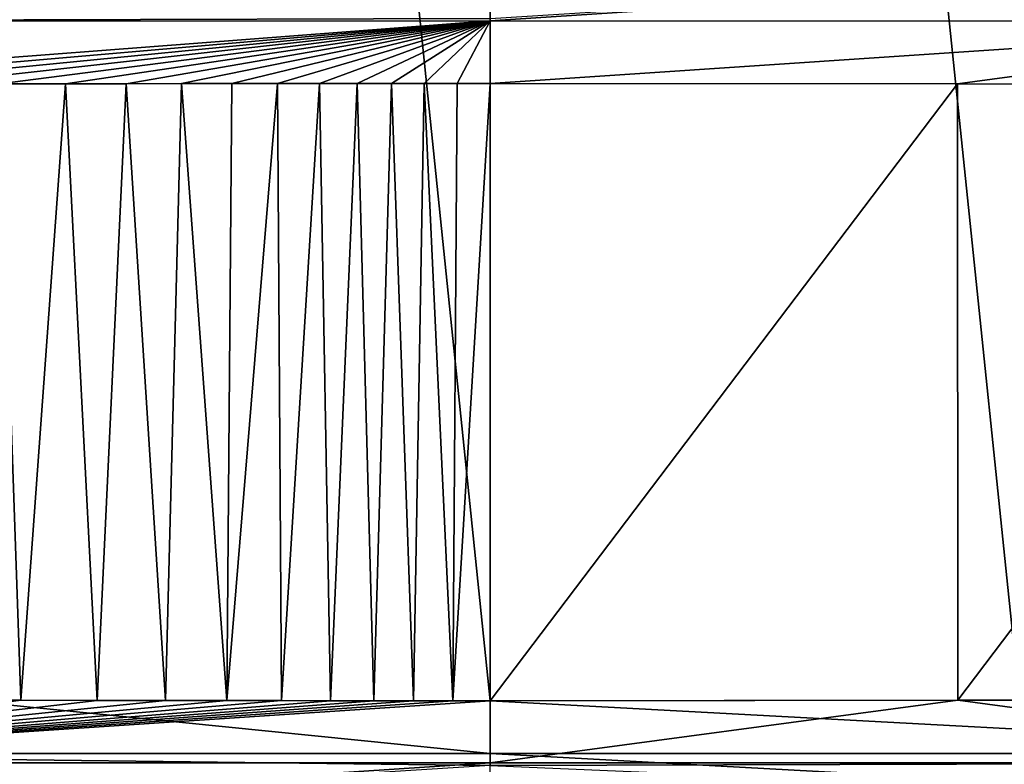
# Model space of a CAD drawing. Header units: metres. Extents: x -136 to 36, y -213 to -20.
# Tile 58 of 104: x -1.27 to 1.39, y -71.61 to -69.59. Entities that reach past the tile are written whole.
import ezdxf

# ---------------------------------------------------------------- set-up
doc = ezdxf.new("R2010")
doc.units = ezdxf.units.M
doc.layers.add('solid_11_382_033_XXX', color=7, linetype='CONTINUOUS')

msp = doc.modelspace()

# ---------------------------------------------------------------- linework, layer by layer
at = {"layer": 'solid_11_382_033_XXX'}
for points in [[(-1.432806, -71.433487, 22.987236), (0, -71.434776, 23.031908), (-1.426047, -57.603088, 22.987656)], [(-1.426047, -57.603088, 22.987656), (0, -71.434776, 23.031908), (0, -57.603088, 23.031908)], [(0, -57.603088, 23.031908), (0, -71.434776, 23.031908), (1.432794, -71.433487, 22.987236)], [(1.426047, -57.603088, 22.987656), (0, -57.603088, 23.031908), (1.432794, -71.433487, 22.987236)], [(0.000002, -69.430099, -79.38266), (0.000001, -69.58976, -79.445747), (-2.523458, -69.596664, -79.286804)], [(-2.515376, -69.430641, -79.222008), (0.000002, -69.430099, -79.38266), (-2.523458, -69.596664, -79.286804)], [(2.515583, -69.430641, -79.221977), (0.000001, -69.596336, -79.447418), (0.000001, -69.58976, -79.445747)], [(2.515583, -69.430641, -79.221977), (2.523664, -69.596664, -79.286774), (0.000001, -69.596336, -79.447418)], [(0.000001, -69.58976, -79.445747), (0.000001, -69.596336, -79.447418), (-2.523458, -69.596664, -79.286804)], [(-2.523458, -69.596664, -79.286804), (0.000001, -69.596336, -79.447418), (-2.243527, -69.767494, -79.341797)], [(0.000001, -69.596336, -79.447418), (-1.979998, -69.767227, -79.369774), (-2.243527, -69.767494, -79.341797)], [(0.000001, -69.596336, -79.447418), (-1.741752, -69.766975, -79.392044), (-1.979998, -69.767227, -79.369774)], [(0.000001, -69.596336, -79.447418), (-1.524762, -69.766739, -79.409828), (-1.741752, -69.766975, -79.392044)], [(0.000001, -69.596336, -79.447418), (-1.327611, -69.76651, -79.423927), (-1.524762, -69.766739, -79.409828)], [(0.000001, -69.596336, -79.447418), (-1.148211, -69.766304, -79.435059), (-1.327611, -69.76651, -79.423927)], [(0.000001, -69.596336, -79.447418), (-0.984454, -69.766106, -79.44381), (-1.148211, -69.766304, -79.435059)], [(0.000001, -69.596336, -79.447418), (-0.835021, -69.765923, -79.450623), (-0.984454, -69.766106, -79.44381)], [(0.000001, -69.596336, -79.447418), (-0.698835, -69.765755, -79.455856), (-0.835021, -69.765923, -79.450623)], [(0.000001, -69.596336, -79.447418), (-0.574696, -69.765594, -79.459816), (-0.698835, -69.765755, -79.455856)], [(0.000001, -69.596336, -79.447418), (-0.461804, -69.765457, -79.462746), (-0.574696, -69.765594, -79.459816)], [(0.000001, -69.596336, -79.447418), (-0.359108, -69.76535, -79.464859), (-0.461804, -69.765457, -79.462746)], [(0.000001, -69.596336, -79.447418), (-0.266657, -69.765282, -79.466309), (-0.359108, -69.76535, -79.464859)], [(0.000001, -69.596336, -79.447418), (-0.178337, -69.765236, -79.467293), (-0.266657, -69.765282, -79.466309)], [(0.000001, -69.596336, -79.447418), (-0.088968, -69.765221, -79.467896), (-0.178337, -69.765236, -79.467293)], [(0.000001, -69.596336, -79.447418), (0, -69.765221, -79.468094), (-0.088968, -69.765221, -79.467896)], [(2.523664, -69.596664, -79.286774), (0, -69.765221, -79.468094), (0.000001, -69.596336, -79.447418)], [(2.523664, -69.596664, -79.286774), (1.265116, -69.766441, -79.427986), (0, -69.765221, -79.468094)], [(2.523664, -69.596664, -79.286774), (2.527521, -69.767776, -79.307693), (1.265116, -69.766441, -79.427986)], [(-1.327611, -69.76651, -79.423927), (-1.269609, -71.433556, -79.427704), (-1.500648, -71.433289, -79.411652)], [(-1.327611, -69.76651, -79.423927), (-1.148211, -69.766304, -79.435059), (-1.269609, -71.433556, -79.427704)], [(-1.148211, -69.766304, -79.435059), (-1.063042, -71.4338, -79.439781), (-1.269609, -71.433556, -79.427704)], [(-1.148211, -69.766304, -79.435059), (-0.984454, -69.766106, -79.44381), (-1.063042, -71.4338, -79.439781)], [(-0.984454, -69.766106, -79.44381), (-0.877863, -71.434021, -79.448784), (-1.063042, -71.4338, -79.439781)], [(-0.984454, -69.766106, -79.44381), (-0.835021, -69.765923, -79.450623), (-0.877863, -71.434021, -79.448784)], [(-0.835021, -69.765923, -79.450623), (-0.71208, -71.434235, -79.455391), (-0.877863, -71.434021, -79.448784)], [(-0.835021, -69.765923, -79.450623), (-0.698835, -69.765755, -79.455856), (-0.71208, -71.434235, -79.455391)], [(-0.574696, -69.765594, -79.459816), (-0.563738, -71.434418, -79.460129), (-0.71208, -71.434235, -79.455391)], [(-0.698835, -69.765755, -79.455856), (-0.574696, -69.765594, -79.459816), (-0.71208, -71.434235, -79.455391)], [(-0.574696, -69.765594, -79.459816), (-0.461804, -69.765457, -79.462746), (-0.563738, -71.434418, -79.460129)], [(-0.461804, -69.765457, -79.462746), (-0.431309, -71.434578, -79.463432), (-0.563738, -71.434418, -79.460129)], [(-0.461804, -69.765457, -79.462746), (-0.359108, -69.76535, -79.464859), (-0.431309, -71.434578, -79.463432)], [(-0.359108, -69.76535, -79.464859), (-0.313923, -71.434685, -79.465622), (-0.431309, -71.434578, -79.463432)], [(-0.359108, -69.76535, -79.464859), (-0.266657, -69.765282, -79.466309), (-0.313923, -71.434685, -79.465622)], [(-0.266657, -69.765282, -79.466309), (-0.206621, -71.434753, -79.467026), (-0.313923, -71.434685, -79.465622)], [(-0.266657, -69.765282, -79.466309), (-0.178337, -69.765236, -79.467293), (-0.206621, -71.434753, -79.467026)], [(-0.178337, -69.765236, -79.467293), (-0.100449, -71.434776, -79.467842), (-0.206621, -71.434753, -79.467026)], [(-0.178337, -69.765236, -79.467293), (-0.088968, -69.765221, -79.467896), (-0.100449, -71.434776, -79.467842)], [(0, -69.765221, -79.468094), (0, -71.434776, -79.468094), (-0.100449, -71.434776, -79.467842)], [(-0.088968, -69.765221, -79.467896), (0, -69.765221, -79.468094), (-0.100449, -71.434776, -79.467842)], [(1.265116, -69.766441, -79.427986), (0, -71.434776, -79.468094), (0, -69.765221, -79.468094)], [(1.265116, -69.766441, -79.427986), (1.265203, -71.433563, -79.427986), (0, -71.434776, -79.468094)], [(1.265116, -69.766441, -79.427986), (2.527521, -69.767776, -79.307693), (1.265203, -71.433563, -79.427986)], [(2.527521, -69.767776, -79.307693), (2.527694, -71.43222, -79.307671), (1.265203, -71.433563, -79.427986)], [(-0.000001, -71.577454, 23.017214), (-1.432806, -71.433487, 22.987236), (-2.654636, -71.577179, 22.86294)], [(-2.523591, -71.602638, -79.286957), (-1.500648, -71.433289, -79.411652), (-1.269609, -71.433556, -79.427704)], [(-2.523591, -71.602638, -79.286957), (-1.269609, -71.433556, -79.427704), (-1.063042, -71.4338, -79.439781)], [(-2.523591, -71.602638, -79.286957), (-1.063042, -71.4338, -79.439781), (-0.877863, -71.434021, -79.448784)], [(-2.523591, -71.602638, -79.286957), (-0.877863, -71.434021, -79.448784), (-0.71208, -71.434235, -79.455391)], [(-2.523591, -71.602638, -79.286957), (-0.71208, -71.434235, -79.455391), (-0.563738, -71.434418, -79.460129)], [(-2.523591, -71.602638, -79.286957), (-0.563738, -71.434418, -79.460129), (-0.431309, -71.434578, -79.463432)], [(-2.523591, -71.602638, -79.286957), (-0.431309, -71.434578, -79.463432), (-0.313923, -71.434685, -79.465622)], [(-2.523591, -71.602638, -79.286957), (-0.313923, -71.434685, -79.465622), (-0.206621, -71.434753, -79.467026)], [(-2.523591, -71.602638, -79.286957), (-0.206621, -71.434753, -79.467026), (-0.100449, -71.434776, -79.467842)], [(-2.523591, -71.602638, -79.286957), (-0.100449, -71.434776, -79.467842), (0, -71.434776, -79.468094)], [(-2.523591, -71.602638, -79.286957), (0, -71.434776, -79.468094), (0.000001, -71.602966, -79.447586)], [(-0.000001, -71.577454, 23.017214), (0, -71.434776, 23.031908), (-1.432806, -71.433487, 22.987236)], [(2.654754, -71.577179, 22.862925), (0, -71.434776, 23.031908), (-0.000001, -71.577454, 23.017214)], [(2.654754, -71.577179, 22.862925), (1.432794, -71.433487, 22.987236), (0, -71.434776, 23.031908)], [(0.000001, -71.602966, -79.447586), (0, -71.434776, -79.468094), (1.265203, -71.433563, -79.427986)], [(2.523587, -71.602638, -79.286957), (0.000001, -71.602966, -79.447586), (1.265203, -71.433563, -79.427986)], [(2.523587, -71.602638, -79.286957), (1.265203, -71.433563, -79.427986), (2.527694, -71.43222, -79.307671)], [(-2.654636, -71.577179, 22.86294), (-2.649238, -71.722626, 22.815357), (-0.000002, -71.723053, 22.969795)], [(-0.000001, -71.610245, 23.00956), (-2.654636, -71.577179, 22.86294), (-0.000002, -71.723053, 22.969795)], [(-0.000001, -71.610245, 23.00956), (-0.000001, -71.577454, 23.017214), (-2.654636, -71.577179, 22.86294)], [(2.654754, -71.577179, 22.862925), (-0.000001, -71.577454, 23.017214), (2.649354, -71.722626, 22.815344)], [(2.649354, -71.722626, 22.815344), (-0.000001, -71.577454, 23.017214), (-0.000001, -71.610245, 23.00956)], [(-2.523591, -71.602638, -79.286957), (0.000001, -71.602966, -79.447586), (-2.515531, -71.76873, -79.222328)], [(0.000001, -71.602966, -79.447586), (0.000001, -71.610245, -79.445747), (-2.515531, -71.76873, -79.222328)], [(2.523587, -71.602638, -79.286957), (0.000002, -71.769272, -79.383003), (0.000001, -71.610245, -79.445747)], [(2.523587, -71.602638, -79.286957), (0.000001, -71.610245, -79.445747), (0.000001, -71.602966, -79.447586)], [(2.523587, -71.602638, -79.286957), (2.515527, -71.76873, -79.222328), (0.000002, -71.769272, -79.383003)]]:
    msp.add_3dface(points, dxfattribs=at)

doc.saveas('drawing.dxf')
